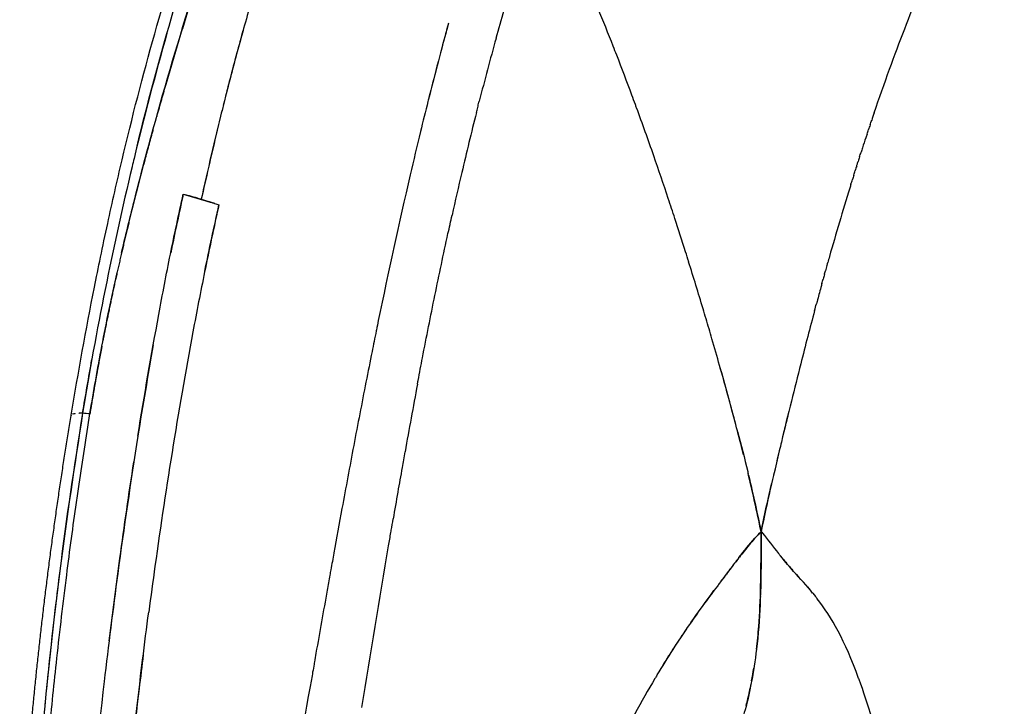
# Model space of a CAD drawing. Header units: millimetres. Extents: x 0 to 1905, y 0 to 2577.
# Tile 11 of 70: x 1184 to 1312, y 334 to 424. Entities that reach past the tile are written whole.
import ezdxf

# ---------------------------------------------------------------- set-up
doc = ezdxf.new("R2010")
doc.units = ezdxf.units.MM
doc.header["$MEASUREMENT"] = 0
doc.layers.add('Crea2D$visibili$linee', color=7, linetype='Continuous', true_color=0x000000)

msp = doc.modelspace()

# ---------------------------------------------------------------- linework, layer by layer
at = {"layer": 'Crea2D$visibili$linee'}
msp.add_line((1243.46, 412.14), (1243.46, 412.14), dxfattribs=at)
for centre, radius, start, end in [((1606.07, 320.83), 373.93, 163.2826, 164.4403), ((950.73, 298.47), 333.37, 21.3977, 22.3138), ((1581.73, 319.45), 382.86, 164.4474, 165.9535), ((1631.06, 313.97), 399.84, 164.4543, 165.6651), ((922.1, 287.24), 364.12, 21.2048, 21.4006), ((907.86, 281.73), 379.39, 20.3595, 21.2019), ((892.16, 275.87), 396.15, 20.1775, 20.3652), ((1632.2, 306.8), 434.89, 166.0386, 167.602), ((877.95, 270.69), 411.28, 19.1835, 20.1095), ((1708.64, 294.26), 479.88, 165.863, 166.8223), ((1608.98, 304.27), 331.67, 161.1457, 161.327), ((1627.32, 298.13), 351.02, 161.7289, 161.9498), ((846.82, 259.88), 444.23, 18.4242, 19.1811), ((1636.46, 300.03), 450.27, 166.5904, 166.5948), ((1765.58, 280.88), 538.38, 166.8174, 167.4236), ((1678.59, 282.15), 404.72, 162.8263, 164.145), ((1181.9, 314.23), 89.67, 73.4365, 74.795), ((1160.67, 241.29), 165.63, 73.068, 73.5926), ((822.2, 251.65), 470.19, 18.0956, 18.4274), ((807.22, 246.77), 485.94, 17.5566, 18.0942), ((1806.46, 271.72), 580.27, 167.53606, 167.54067), ((795.44, 243.02), 498.31, 17.4011, 17.5583), ((785.94, 240.07), 508.25, 16.6791, 17.3989), ((1750.14, 261.95), 479.06, 164.6554, 164.8844), ((779.53, 238.13), 514.95, 16.5287, 16.6803), ((1798.57, 248.98), 529.2, 165.0274, 165.4068), ((1880.59, 227.64), 613.95, 165.40712, 165.75039), ((837.68, 254.46), 454.55, 14.839, 15.8425), ((2173.76, 153.17), 916.43, 165.74969, 166.06155), ((2175.49, 198.28), 956.55, 169.28671, 169.82098), ((1897.33, 221.17), 631.76, 166.00863, 166.50732), ((1753.2, 280.59), 568.64, 170.7154, 172.8044), ((1190.67, 372.04), 0.153, 144.2901, 179.4415), ((1190.66, 372.04), 0.144, 173.4697, 180.3247), ((1191.51, 366.55), 5.81, 85.0769, 89.2738), ((2044.48, 185.2), 783.24, 166.20566, 166.36745), ((2308.71, 174.2), 1091.94, 169.81409, 169.92293), ((2280.95, 179.18), 1063.73, 169.812, 169.81358), ((1903.71, 219.11), 638.44, 166.5646, 166.85266), ((2387.53, 160.21), 1171.99, 169.92354, 170.0819), ((2500.37, 140.48), 1286.54, 170.08217, 170.23999), ((3158.52, 4.6), 1965.13, 169.58247, 169.75402), ((1297.95, 339.86), 24.51, 135.8032, 138.5724), ((1404.14, 452.43), 156.32, 217.7471, 218.9866), ((1454.71, 215.91), 224.39, 142.1904, 143.2703), ((1333.7, 395.11), 65.5, 219.6731, 221.3278), ((5351.87, -388.46), 4193.42, 169.86714, 169.98081), ((1367.33, 278.13), 117.14, 145.2878, 149.113), ((1369.97, 276.43), 120.28, 145.6693, 148.3492), ((1220.48, 348.46), 59.67, 349.4169, 351.0132)]:
    msp.add_arc(centre, radius, start, end, dxfattribs=at)
for points, degree, knots in [([(1190.52, 372.07), (1191.45, 377.65), (1192.46, 383.2), (1194.04, 391.2), (1194.61, 393.97), (1195.88, 399.79), (1196.5, 402.55), (1197.15, 405.3), (1198.45, 410.8), (1199.86, 416.29), (1202.95, 427.18), (1204.62, 432.59), (1206.46, 437.96), (1206.97, 439.44), (1207.99, 442.34), (1210.07, 447.93), (1212.78, 454.67), (1216.22, 462.27), (1218.67, 467.13), (1219.89, 469.41), (1222.63, 474.52), (1225.64, 479.53), (1232.17, 489.27), (1235.69, 494.02), (1239.43, 498.6)], 3, [0.006578, 0.006578, 0.006578, 0.006578, 19.084193, 19.084193, 27.580708, 27.580708, 35.231292, 35.231292, 35.231292, 52.886967, 52.886967, 70.552587, 70.552587, 70.552587, 75.23238, 79.776057, 88.453229, 97.028217, 104.779725, 104.779725, 104.779725, 122.580374, 122.580374, 140.461789, 140.461789, 140.461789, 140.461789]), ([(1243.3, 489.32), (1241.17, 486.29), (1237.15, 480.23), (1231.73, 470.93), (1226.87, 461.32), (1222.4, 450.95), (1218.21, 439.61), (1214.95, 429.37), (1212.53, 420.86), (1211.09, 415.47), (1210.07, 411.38), (1208.94, 406.67), (1208.09, 402.93), (1207.46, 400.18)], 3, [0, 0, 0, 0, 11.127781, 21.819216, 32.270437, 43.404306, 55.698018, 68.526278, 75.640548, 82.247978, 85.255552, 88.284735, 96.76541, 96.76541, 96.76541, 96.76541]), ([(1295.1, 411.45), (1295.75, 413.35), (1297.04, 417), (1299.65, 423.99), (1303.02, 432.22), (1307.34, 441.45), (1310.46, 447.27), (1312.04, 450.01)], 3, [0, 0, 0, 0, 6.023046, 11.616099, 22.385568, 32.682281, 42.183962, 42.183962, 42.183962, 42.183962]), ([(1198.97, 406.51), (1200.21, 411.62), (1202.89, 421.84), (1206.01, 431.94), (1207.71, 436.97)], 3, [1.2581128, 1.2581128, 1.2581128, 1.2581128, 1.3751253, 1.4927456, 1.4927456, 1.4927456, 1.4927456]), ([(1197.08, 393.17), (1197.62, 395.47), (1198.92, 400.84), (1201.93, 412.2), (1205.26, 423.5), (1207.98, 431.7), (1208.76, 433.97)], 3, [5.1405655, 5.1405655, 5.1405655, 5.1405655, 5.1874462, 5.2499509, 5.3731751, 5.4207645, 5.4207645, 5.4207645, 5.4207645]), ([(1208.96, 434.54), (1208.81, 434.11), (1207.21, 429.43), (1205.69, 424.74), (1204.25, 420.02), (1202.86, 415.28), (1201.66, 410.98)], 5, [4.5753432, 4.5753432, 4.5753432, 4.5753432, 4.5753432, 4.5753432, 4.5904786, 4.7380968, 4.7380968, 4.7380968, 4.7380968, 4.7380968, 4.7380968]), ([(1239.66, 423.1), (1239.33, 421.92), (1238.77, 419.85), (1237.54, 415.14), (1236.18, 409.75), (1235.11, 405.25), (1234.68, 403.38)], 3, [2.111086, 2.111086, 2.111086, 2.111086, 2.1321374, 2.1482025, 2.1950294, 2.2282957, 2.2282957, 2.2282957, 2.2282957]), ([(1239.66, 423.1), (1239.14, 421.24), (1238.25, 417.91), (1237.4, 414.57), (1237.03, 413.1)], 3, [8.11108326, 8.11108326, 8.11108326, 8.11108326, 8.14437306, 8.1705988, 8.1705988, 8.1705988, 8.1705988]), ([(1202.99, 421.78), (1201.45, 416.38), (1200.04, 410.94), (1198.63, 405.14), (1198.55, 404.8), (1198.47, 404.45)], 3, [0.08840174, 0.08840174, 0.08840174, 0.08840174, 0.10602033, 0.10602033, 0.10712471, 0.10712471, 0.10712471, 0.10712471]), ([(1201.17, 409.22), (1200.08, 405.26), (1198.64, 399.82), (1197.3, 394.36), (1196.06, 388.87), (1194.96, 383.35), (1194.67, 381.86)], 5, [4.7500943, 4.7500943, 4.7500943, 4.7500943, 4.7500943, 4.7500943, 4.8857146, 4.9357145, 4.9357145, 4.9357145, 4.9357145, 4.9357145, 4.9357145]), ([(1292.82, 404.51), (1292.86, 404.64), (1292.92, 404.84), (1292.98, 405.04), (1293.01, 405.11)], 3, [2.44755411, 2.44755411, 2.44755411, 2.44755411, 2.451331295, 2.453237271, 2.453237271, 2.453237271, 2.453237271]), ([(1199.21, 369.37), (1200.05, 374.65), (1201.42, 382.55), (1203.16, 391.72), (1204.26, 396.93), (1204.83, 399.54), (1205.12, 400.84)], 3, [0.7500114, 0.7500114, 0.7500114, 0.7500114, 0.875, 0.9375, 0.96875, 1, 1, 1, 1]), ([(1205.12, 400.84), (1205.31, 400.78), (1205.71, 400.68), (1206.3, 400.51), (1206.89, 400.34), (1207.66, 400.11), (1208.3, 399.92), (1208.74, 399.79), (1208.8, 399.77)], 3, [0, 0, 0, 0, 0.125, 0.25, 0.375, 0.5, 0.75, 0.7878236, 0.7878236, 0.7878236, 0.7878236]), ([(1209.77, 399.47), (1209.48, 398.18), (1208.91, 395.59), (1207.82, 390.41), (1206.03, 381.31), (1203.75, 368.23), (1201.88, 355.73), (1200.89, 348.45), (1200.62, 346.46)], 3, [-1, -1, -1, -1, -0.96875, -0.9375, -0.875, -0.75, -0.625, -0.578125, -0.578125, -0.578125, -0.578125]), ([(1235.61, 376.1), (1235.64, 376.27), (1235.86, 377.42), (1236.6, 381.28), (1237.87, 387.65), (1239.09, 393.43), (1239.77, 396.51), (1239.86, 396.91)], 3, [0.6337838, 0.6337838, 0.6337838, 0.6337838, 0.6369341, 0.6547547, 0.7042227, 0.7532684, 0.7605545, 0.7605545, 0.7605545, 0.7605545]), ([(1192.96, 372.25), (1193.46, 375.19), (1194.52, 381.35), (1195.79, 387.46), (1196.51, 390.65)], 3, [5, 5, 5, 5, 5.0588403, 5.1235369, 5.1235369, 5.1235369, 5.1235369]), ([(1278.09, 366.91), (1277.97, 367.39), (1277.57, 368.98), (1276.85, 371.72), (1275.93, 375.12), (1274.97, 378.56), (1274.05, 381.73), (1273.46, 383.76), (1273.2, 384.63)], 3, [3.1205611, 3.1205611, 3.1205611, 3.1205611, 3.1376998, 3.1775058, 3.2174296, 3.2577982, 3.2984142, 3.3289615, 3.3289615, 3.3289615, 3.3289615]), ([(1201.22, 381.22), (1200.51, 377.28), (1198.84, 367.41), (1196.72, 352.82), (1194.45, 334.76), (1192.82, 319.2), (1192.04, 308.28), (1191.82, 304.86)], 3, [2.1562582, 2.1562582, 2.1562582, 2.1562582, 2.2500064, 2.3904871, 2.5000131, 2.6717482, 2.7500041, 2.7500041, 2.7500041, 2.7500041]), ([(1229.7, 380.36), (1229.44, 379.04), (1228.63, 374.97), (1227.31, 368.16), (1226.29, 362.67), (1225.79, 359.93), (1225.79, 359.93)], 3, [2.364697, 2.364697, 2.364697, 2.364697, 2.388168, 2.4369629, 2.4855167, 2.4855227, 2.4855227, 2.4855227, 2.4855227]), ([(1192.01, 372.33), (1190.97, 365.51), (1189.07, 353.08), (1187.66, 340.29), (1187.1, 334.38), (1187.08, 334.21)], 3, [1.000013, 1.000013, 1.000013, 1.000013, 1.2021744, 1.3684948, 1.3735687, 1.3735687, 1.3735687, 1.3735687]), ([(1190.68, 372.23), (1190.72, 372.25), (1190.75, 372.26), (1190.86, 372.29), (1190.94, 372.31), (1191.03, 372.32)], 3, [2.4171452, 2.4171452, 2.4171452, 2.4171452, 2.5, 2.5, 2.625, 2.625, 2.625, 2.625]), ([(1191.21, 360.7), (1191.33, 361.5), (1191.66, 363.83), (1192.24, 367.68), (1192.72, 370.73), (1192.96, 372.26)], 3, [3.8854391, 3.8854391, 3.8854391, 3.8854391, 3.9091564, 3.9544009, 4, 4, 4, 4]), ([(1277.31, 369.96), (1277.77, 368.21), (1278.23, 366.39), (1278.66, 364.59), (1278.68, 364.5)], 3, [2.84324468, 2.84324468, 2.84324468, 2.84324468, 2.90530001, 2.90824581, 2.90824581, 2.90824581, 2.90824581]), ([(1283.01, 368.58), (1282.92, 368.2), (1282.48, 366.4), (1282.06, 364.59), (1281.73, 363.16)], 3, [2.89145714, 2.89145714, 2.89145714, 2.89145714, 2.90200365, 2.94209081, 2.94209081, 2.94209081, 2.94209081]), ([(1195.46, 342.69), (1195.91, 346.29), (1196.93, 354.09), (1198.04, 361.85), (1198.69, 366.03)], 3, [0.5410812, 0.5410812, 0.5410812, 0.5410812, 0.625, 0.7236713, 0.7236713, 0.7236713, 0.7236713]), ([(1280.37, 356.94), (1280.1, 358.24), (1279.57, 360.74), (1278.97, 363.28), (1278.68, 364.51)], 3, [3, 3, 3, 3, 3.04768799, 3.09176379, 3.09176379, 3.09176379, 3.09176379]), ([(1280.37, 356.94), (1280.73, 358.63), (1281.17, 360.7), (1281.64, 362.77), (1281.73, 363.16)], 3, [2, 2, 2, 2, 2.04702431, 2.05790944, 2.05790944, 2.05790944, 2.05790944]), ([(1281.71, 363.07), (1281.66, 362.86), (1281.2, 360.82), (1280.76, 358.78), (1280.37, 356.94)], 3, [2.9429808, 2.9429808, 2.9429808, 2.9429808, 2.94883467, 3, 3, 3, 3]), ([(1186.03, 292.22), (1185.97, 294.29), (1185.93, 297.4), (1185.97, 301.77), (1186.13, 309.49), (1186.6, 317.82), (1187.28, 326.31), (1187.84, 332.61), (1188.68, 340.85), (1189.68, 349.26), (1190.55, 356.01), (1190.99, 359.15), (1191.21, 360.7)], 3, [0, 0, 0, 0, 6.210957, 9.345354, 13.114805, 29.381752, 34.362774, 38.650711, 48.351318, 59.235782, 64.052793, 68.757614, 68.757614, 68.757614, 68.757614]), ([(1228.39, 334.01), (1229.53, 341.05), (1230.67, 348.07), (1231.96, 355.67), (1232.06, 356.25), (1232.16, 356.83)], 3, [0.3780448, 0.3780448, 0.3780448, 0.3780448, 0.5059544, 0.5059606, 0.516569, 0.516569, 0.516569, 0.516569]), ([(1277.49, 353.55), (1278.17, 354.41), (1279.11, 355.6), (1280.1, 356.66), (1280.37, 356.94)], 3, [1.94779, 1.94779, 1.94779, 1.94779, 1.98585384, 2, 2, 2, 2]), ([(1279.76, 341.61), (1279.89, 342.6), (1280.16, 345.32), (1280.37, 350.44), (1280.37, 354.55), (1280.37, 356.94)], 3, [2.4131487, 2.4131487, 2.4131487, 2.4131487, 2.5274513, 2.7246717, 3, 3, 3, 3]), ([(1279.51, 356.01), (1279.04, 355.48), (1278.59, 354.93), (1277.96, 354.13), (1277.75, 353.87), (1277.55, 353.62)], 3, [3.01171875, 3.01171875, 3.01171875, 3.01171875, 3.03125, 3.03125, 3.0410558, 3.0410558, 3.0410558, 3.0410558]), ([(1282.63, 354.08), (1282.68, 354.02), (1282.73, 353.97), (1282.81, 353.86), (1282.86, 353.81), (1282.9, 353.76)], 3, [3.058553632, 3.058553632, 3.058553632, 3.058553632, 3.0625, 3.0625, 3.066367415, 3.066367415, 3.066367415, 3.066367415]), ([(1277.49, 353.55), (1277.07, 353.02), (1276.68, 352.51), (1275.89, 351.47), (1275.49, 350.93), (1275.08, 350.39)], 3, [3.04200593, 3.04200593, 3.04200593, 3.04200593, 3.0625, 3.0625, 3.0859375, 3.0859375, 3.0859375, 3.0859375]), ([(1287.08, 348.93), (1286.29, 349.89), (1285.47, 350.79), (1284.11, 352.29), (1283.55, 352.96), (1282.9, 353.76)], 3, [1.7734481, 1.7734481, 1.7734481, 1.7734481, 1.875, 1.875, 1.9336322, 1.9336322, 1.9336322, 1.9336322]), ([(1189.04, 351.81), (1188.84, 350.22), (1188.64, 348.63), (1187.45, 338.53), (1186.61, 329.92), (1186.05, 321.2), (1186.04, 321.14), (1186.04, 321.07)], 3, [3.203125, 3.203125, 3.203125, 3.203125, 3.25, 3.25, 3.5, 3.5, 3.5019044, 3.5019044, 3.5019044, 3.5019044]), ([(1274.87, 350.11), (1274.81, 350.02), (1274.74, 349.93), (1274.13, 349.11), (1273.58, 348.38), (1272.36, 346.71), (1271.7, 345.78), (1271.04, 344.83)], 3, [3.0899899, 3.0899899, 3.0899899, 3.0899899, 3.09375, 3.09375, 3.125, 3.125, 3.1640625, 3.1640625, 3.1640625, 3.1640625]), ([(1280.27, 348.46), (1280.26, 348.13), (1280.17, 345.84), (1279.89, 342.09), (1279.18, 337.5), (1278.41, 333.93), (1277.7, 331.88), (1277.39, 330.97)], 3, [2.3246616, 2.3246616, 2.3246616, 2.3246616, 2.3634022, 2.5868581, 2.7545116, 2.8901051, 3, 3, 3, 3]), ([(1287.53, 348.37), (1287.56, 348.33), (1287.59, 348.29), (1287.64, 348.23), (1287.65, 348.21), (1287.67, 348.19)], 3, [3.24609375, 3.24609375, 3.24609375, 3.24609375, 3.25, 3.25, 3.251954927, 3.251954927, 3.251954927, 3.251954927]), ([(1197.16, 314.96), (1197.4, 317.75), (1198.18, 326.21), (1199.37, 336.71), (1200.35, 344.39), (1200.62, 346.46)], 3, [10.2911904, 10.2911904, 10.2911904, 10.2911904, 10.359847, 10.4999847, 10.5518446, 10.5518446, 10.5518446, 10.5518446]), ([(1199.91, 340.93), (1199.73, 339.45), (1198.9, 332.65), (1197.87, 323.13), (1196.92, 312.34), (1196.41, 305.23), (1196.15, 300.82), (1196.06, 299.12)], 3, [-0.5347629, -0.5347629, -0.5347629, -0.5347629, -0.5, -0.375, -0.3125, -0.25, -0.2109375, -0.2109375, -0.2109375, -0.2109375]), ([(1293.07, 337.82), (1293.08, 337.78), (1293.09, 337.75), (1294.2, 334.67), (1295.33, 330.87), (1296.53, 326.41)], 3, [3.4980523, 3.4980523, 3.4980523, 3.4980523, 3.5, 3.5, 3.6503943, 3.6503943, 3.6503943, 3.6503943]), ([(1278.43, 334.28), (1278.51, 334.57), (1278.73, 335.51), (1278.94, 336.47), (1279.07, 337.13)], 3, [2.131361, 2.131361, 2.131361, 2.131361, 2.1645565, 2.2417163, 2.2417163, 2.2417163, 2.2417163])]:
    msp.add_open_spline(points, degree=degree, knots=knots, dxfattribs=at)
for points, degree in [([(1243.63, 412.81), (1243.64, 412.86), (1243.66, 412.91), (1243.67, 412.97)], 3), ([(1243.29, 411.47), (1243.35, 411.69), (1243.4, 411.91), (1243.46, 412.14)], 3), ([(1243.46, 412.14), (1243.52, 412.36), (1243.57, 412.58), (1243.63, 412.81)], 3), ([(1264.15, 412.09), (1264.1, 412.23), (1264.05, 412.37), (1264, 412.51)], 3), ([(1294.56, 409.86), (1294.63, 410.06), (1294.7, 410.26), (1294.77, 410.46)], 3), ([(1294.17, 408.67), (1294.23, 408.87), (1294.3, 409.07), (1294.36, 409.26)], 3), ([(1294.56, 409.86), (1294.5, 409.66), (1294.43, 409.46), (1294.36, 409.26)], 3), ([(1294.17, 408.67), (1294.11, 408.51), (1294.06, 408.34), (1294, 408.18)], 3), ([(1293.58, 406.89), (1293.52, 406.69), (1293.45, 406.49), (1293.39, 406.3)], 3), ([(1293.2, 405.7), (1293.13, 405.5), (1293.07, 405.31), (1293.01, 405.11)], 3), ([(1293.2, 405.7), (1293.26, 405.9), (1293.32, 406.1), (1293.39, 406.3)], 3), ([(1198.46, 404.42), (1195.93, 393.82), (1193.78, 383.14), (1192.01, 372.33)], 3), ([(1292.44, 403.33), (1292.5, 403.53), (1292.57, 403.73), (1292.63, 403.92)], 3), ([(1292.82, 404.51), (1292.75, 404.32), (1292.69, 404.12), (1292.63, 403.92)], 3), ([(1234.68, 403.38), (1233.2, 397.06), (1231.83, 390.73), (1230.52, 384.4)], 3), ([(1292.07, 402.15), (1292.13, 402.35), (1292.2, 402.54), (1292.26, 402.74)], 3), ([(1292.44, 403.33), (1292.38, 403.13), (1292.32, 402.94), (1292.26, 402.74)], 3), ([(1292.07, 402.15), (1292.02, 401.98), (1291.97, 401.82), (1291.92, 401.65)], 3), ([(1205.12, 400.84), (1204.56, 398.3), (1204.01, 395.77), (1203.49, 393.23)], 3), ([(1207.92, 390.82), (1208.51, 393.71), (1209.14, 396.59), (1209.77, 399.47)], 3), ([(1208.91, 399.74), (1208.98, 399.72), (1209.05, 399.69), (1209.12, 399.67)], 3), ([(1209.2, 399.65), (1209.17, 399.66), (1209.15, 399.66), (1209.12, 399.67)], 3), ([(1209.2, 399.65), (1209.39, 399.59), (1209.58, 399.53), (1209.77, 399.47)], 3), ([(1239.87, 396.96), (1239.95, 397.34), (1240.04, 397.72), (1240.12, 398.11)], 3), ([(1289.27, 392.72), (1289.2, 392.46), (1289.12, 392.2), (1289.05, 391.94)], 3), ([(1288.94, 391.55), (1288.88, 391.32), (1288.81, 391.1), (1288.75, 390.87)], 3), ([(1288.94, 391.55), (1288.98, 391.68), (1289.01, 391.81), (1289.05, 391.94)], 3), ([(1288.29, 389.21), (1288.34, 389.41), (1288.4, 389.6), (1288.45, 389.8)], 3), ([(1288.61, 390.38), (1288.56, 390.18), (1288.5, 389.99), (1288.45, 389.8)], 3), ([(1288.61, 390.38), (1288.66, 390.54), (1288.7, 390.7), (1288.75, 390.87)], 3), ([(1288.29, 389.21), (1288.24, 389.05), (1288.2, 388.89), (1288.15, 388.72)], 3), ([(1287.34, 385.71), (1287.42, 386), (1287.49, 386.29), (1287.57, 386.58)], 3), ([(1287.65, 386.88), (1287.62, 386.78), (1287.6, 386.68), (1287.57, 386.58)], 3), ([(1230.52, 384.4), (1230.44, 383.99), (1230.35, 383.58), (1230.27, 383.16)], 3), ([(1230.25, 383.04), (1230.15, 382.59), (1230.06, 382.14), (1229.97, 381.69)], 3), ([(1230.27, 383.16), (1230.26, 383.12), (1230.25, 383.08), (1230.25, 383.04)], 3), ([(1194.52, 381.05), (1194.18, 379.29), (1193.86, 377.54), (1193.55, 375.78), (1193.25, 374.02), (1192.96, 372.26)], 5), ([(1229.97, 381.69), (1229.88, 381.24), (1229.79, 380.8), (1229.7, 380.36)], 3), ([(1192.01, 372.33), (1192.41, 374.67), (1192.8, 377.01), (1193.22, 379.34)], 3), ([(1191.04, 372.32), (1191.05, 372.33), (1191.05, 372.33), (1191.06, 372.33)], 3), ([(1191.54, 372.35), (1191.55, 372.35), (1191.55, 372.35), (1191.56, 372.35)], 3), ([(1192.96, 372.26), (1192.64, 372.28), (1192.33, 372.31), (1192.01, 372.33)], 3), ([(1278.74, 364.26), (1279.32, 361.8), (1279.85, 359.37), (1280.37, 356.94)], 3), ([(1232.21, 357.12), (1232.29, 357.6), (1232.37, 358.09), (1232.46, 358.58)], 3), ([(1232.16, 356.83), (1232.17, 356.93), (1232.19, 357.02), (1232.21, 357.12)], 3), ([(1280.37, 356.94), (1280.38, 354.18), (1280.38, 351.41), (1280.28, 348.64)], 3), ([(1280.37, 356.94), (1280.43, 356.87), (1280.48, 356.8), (1280.54, 356.73)], 3), ([(1224.73, 354.14), (1224.6, 353.41), (1224.47, 352.68), (1224.34, 351.95)], 3), ([(1224.34, 351.95), (1224.29, 351.72), (1224.25, 351.48), (1224.21, 351.25)], 3), ([(1284.61, 351.74), (1285.59, 350.64), (1286.54, 349.61), (1287.44, 348.48)], 3), ([(1224.21, 351.25), (1224.09, 350.6), (1223.98, 349.94), (1223.86, 349.29)], 3), ([(1271.24, 345.11), (1272.21, 346.5), (1273.21, 347.87), (1274.23, 349.24)], 3), ([(1287.53, 348.37), (1287.5, 348.4), (1287.47, 348.44), (1287.44, 348.48)], 3), ([(1293.07, 337.82), (1291.28, 342.77), (1289.55, 345.77), (1287.67, 348.19)], 3), ([(1222.4, 341.1), (1222.34, 340.72), (1222.27, 340.35), (1222.2, 339.97)], 3), ([(1222.2, 339.97), (1222.18, 339.86), (1222.17, 339.76), (1222.15, 339.65)], 3), ([(1221.97, 338.64), (1221.86, 338.01), (1221.75, 337.38), (1221.63, 336.75)], 3), ([(1222.15, 339.65), (1222.09, 339.31), (1222.03, 338.97), (1221.97, 338.64)], 3), ([(1266.54, 337.81), (1264.78, 334.84), (1263.05, 331.65), (1261.35, 328.25)], 3), ([(1266.54, 337.81), (1266.58, 337.87), (1266.62, 337.94), (1266.65, 338)], 3), ([(1266.81, 338.26), (1266.76, 338.17), (1266.7, 338.09), (1266.65, 338)], 3), ([(1221.63, 336.75), (1220.43, 329.93), (1219.23, 323.09), (1218.01, 316.24)], 3)]:
    msp.add_open_spline(points, degree=degree, dxfattribs=at)
msp.add_rational_spline([(1187.29, 268.43), (1187.21, 268.65), (1187.07, 269.1), (1186.81, 270.01), (1186.34, 271.76), (1186.02, 273.31), (1185.82, 274.39), (1185.4, 276.61), (1185.08, 278.85), (1184.83, 281.1), (1184.57, 283.33), (1184.38, 285.56), (1184.09, 290.02), (1183.99, 292.23), (1183.92, 294.44), (1183.86, 296.65), (1183.82, 298.85), (1183.82, 303.25), (1183.84, 305.44), (1184, 312.01), (1184.21, 316.37), (1184.48, 320.72), (1185.04, 329.42), (1185.89, 338.06), (1186.9, 346.61), (1187.91, 355.13), (1189.12, 363.61), (1190.52, 372.06)], [1, 1, 1, 1, 1, 1, 1, 1, 1, 1, 1, 1, 1, 1, 1, 1, 1, 1, 1, 1, 1, 1, 1, 1, 1, 0.999820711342, 0.999820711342, 1], degree=3, knots=[0, 0, 0, 0, 0.686614, 1.396938, 2.844145, 6.141671, 6.141671, 6.141671, 12.922909, 12.922909, 12.922909, 19.659581, 19.659581, 26.330605, 26.330605, 26.330605, 32.976597, 32.976597, 39.608973, 39.608973, 52.872396, 52.872396, 52.872396, 79.443901, 79.443901, 79.443901, 105.15126, 105.15126, 105.15126, 105.15126], dxfattribs=at)

doc.saveas('drawing.dxf')
